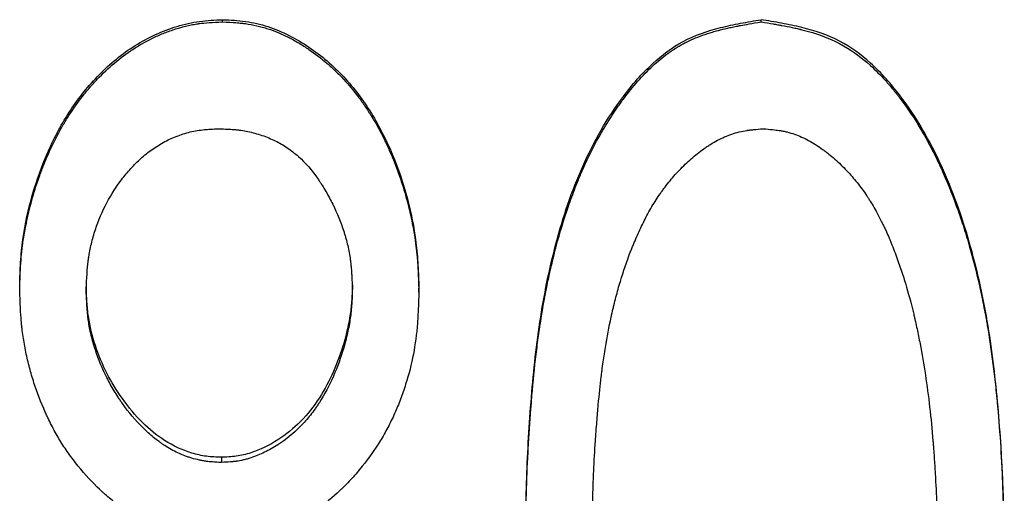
# Model space of a CAD drawing. Header units: millimetres. Extents: x -150 to 245, y -74 to 150.
# Tile 6 of 20: x -9.46 to -0.92, y -6.88 to -2.77. Entities that reach past the tile are written whole.
import ezdxf

# ---------------------------------------------------------------- set-up
doc = ezdxf.new("R2010")
doc.units = ezdxf.units.MM

msp = doc.modelspace()

# ---------------------------------------------------------------- linework, layer by layer
at = {"color": 7, "linetype": 'Continuous', "lineweight": 25}
for p, q in [((-7.7019, -2.7873), (-7.7019, -2.7686)), ((-3.0325, -2.7873), (-3.0325, -2.7686)), ((-9.4615, -5.109), (-9.4615, -5.0747)), ((-8.8846, -5.0873), (-8.8846, -5.1217)), ((-6.5769, -5.0693), (-6.5769, -5.1036)), ((-6, -5.1344), (-6, -5.0999)), ((-7.7127, -6.5683), (-7.7127, -6.6126))]:
    msp.add_line(p, q, dxfattribs=at)
for points, knots in [([(-9.4615, -5.0747), (-9.4597, -5.0081), (-9.4561, -4.8748), (-9.4297, -4.6091), (-9.3577, -4.2824), (-9.2217, -3.9051), (-9.0326, -3.5503), (-8.7807, -3.2363), (-8.4704, -2.9786), (-8.1638, -2.8368), (-7.9024, -2.7774), (-7.7688, -2.7715), (-7.7019, -2.7686)], [0, 0, 0, 0, 0.062578, 0.12514, 0.250207, 0.375269, 0.500286, 0.625246, 0.750153, 0.874934, 0.937438, 1, 1, 1, 1]), ([(-9.4615, -5.109), (-9.4603, -5.0643), (-9.459, -5.0251), (-9.457, -4.9748), (-9.4563, -4.9595), (-9.4553, -4.9385), (-9.455, -4.9319), (-9.4545, -4.9225), (-9.4543, -4.9194), (-9.4541, -4.915), (-9.454, -4.9135), (-9.4538, -4.9106), (-9.4538, -4.91), (-9.4495, -4.8389), (-9.4429, -4.7725), (-9.4244, -4.6424), (-9.4128, -4.5771), (-9.3917, -4.4787), (-9.3841, -4.4458), (-9.3677, -4.3799), (-9.3586, -4.3461), (-9.3311, -4.2492), (-9.3105, -4.1854), (-9.2763, -4.0907), (-9.2644, -4.0593), (-9.2457, -4.0126), (-9.2393, -3.997), (-9.2263, -3.966), (-9.2199, -3.9512), (-9.1846, -3.871), (-9.1546, -3.8095), (-9.1069, -3.7209), (-9.0906, -3.692), (-9.0654, -3.6497), (-9.0569, -3.6357), (-9.0397, -3.6082), (-9.0316, -3.5955), (-8.9843, -3.5233), (-8.9445, -3.4684), (-8.8817, -3.39), (-8.8602, -3.3646), (-8.8273, -3.3274), (-8.8162, -3.3152), (-8.7938, -3.2911), (-8.7831, -3.28), (-8.7222, -3.2179), (-8.672, -3.1718), (-8.5685, -3.0871), (-8.5163, -3.049), (-8.4051, -2.9777), (-8.3471, -2.9459), (-8.2562, -2.9039), (-8.2253, -2.8909), (-8.1623, -2.8668), (-8.1307, -2.8559), (-8.064, -2.8353), (-8.031, -2.8265), (-7.9821, -2.8157), (-7.9659, -2.8124), (-7.9417, -2.8082), (-7.9337, -2.8068), (-7.9217, -2.805), (-7.9177, -2.8044), (-7.9118, -2.8036), (-7.9098, -2.8033), (-7.9058, -2.8027), (-7.9032, -2.8024), (-7.8578, -2.7965), (-7.7912, -2.7915), (-7.7019, -2.7873)], [0, 0, 0, 0, 0.03125, 0.03125, 0.046875, 0.046875, 0.054688, 0.054688, 0.058594, 0.058594, 0.060547, 0.060547, 0.0625, 0.0625, 0.125, 0.125, 0.1875, 0.1875, 0.21875, 0.21875, 0.25, 0.25, 0.3125, 0.3125, 0.34375, 0.34375, 0.359375, 0.359375, 0.375, 0.375, 0.4375, 0.4375, 0.46875, 0.46875, 0.484375, 0.484375, 0.5, 0.5, 0.5625, 0.5625, 0.59375, 0.59375, 0.609375, 0.609375, 0.625, 0.625, 0.6875, 0.6875, 0.75, 0.75, 0.8125, 0.8125, 0.84375, 0.84375, 0.875, 0.875, 0.90625, 0.90625, 0.921875, 0.921875, 0.929688, 0.929688, 0.933594, 0.933594, 0.935547, 0.935547, 0.9375, 0.9375, 1, 1, 1, 1]), ([(-7.7019, -2.7686), (-7.6355, -2.7718), (-7.5027, -2.7783), (-7.2426, -2.8382), (-6.9449, -2.9943), (-6.641, -3.2551), (-6.4015, -3.5763), (-6.222, -3.933), (-6.0943, -4.3108), (-6.0284, -4.6368), (-6.0056, -4.9011), (-6.0019, -5.0337), (-6, -5.0999)], [0, 0, 0, 0, 0.062562, 0.125059, 0.249817, 0.374714, 0.499686, 0.624712, 0.749783, 0.874852, 0.93742, 1, 1, 1, 1]), ([(-7.7019, -2.7873), (-7.6577, -2.7895), (-7.619, -2.792), (-7.5693, -2.7959), (-7.5542, -2.7973), (-7.5335, -2.7994), (-7.527, -2.8001), (-7.5177, -2.8012), (-7.5147, -2.8015), (-7.5103, -2.8021), (-7.5089, -2.8023), (-7.506, -2.8026), (-7.5053, -2.8027), (-7.4708, -2.8074), (-7.4384, -2.8133), (-7.3899, -2.8245), (-7.3738, -2.8287), (-7.3496, -2.8354), (-7.3415, -2.8378), (-7.3254, -2.8426), (-7.3166, -2.8454), (-7.2501, -2.8671), (-7.1909, -2.8917), (-7.1021, -2.9365), (-7.0725, -2.9527), (-7.028, -2.979), (-7.0132, -2.9881), (-6.991, -3.0022), (-6.9836, -3.007), (-6.9687, -3.0168), (-6.9608, -3.0221), (-6.8989, -3.0642), (-6.8462, -3.1046), (-6.7707, -3.1697), (-6.7461, -3.1921), (-6.7101, -3.2269), (-6.6982, -3.2387), (-6.6748, -3.2627), (-6.6626, -3.2755), (-6.6086, -3.3339), (-6.5669, -3.3839), (-6.5069, -3.4637), (-6.4872, -3.4911), (-6.4584, -3.5334), (-6.4489, -3.5477), (-6.4348, -3.5695), (-6.4301, -3.5768), (-6.4208, -3.5915), (-6.4158, -3.5995), (-6.378, -3.6607), (-6.3462, -3.7176), (-6.3009, -3.8068), (-6.2863, -3.8371), (-6.2649, -3.8836), (-6.2579, -3.8993), (-6.2441, -3.9309), (-6.237, -3.9477), (-6.2052, -4.0246), (-6.1817, -4.0869), (-6.139, -4.2133), (-6.1199, -4.2763), (-6.0848, -4.408), (-6.0696, -4.4736), (-6.0503, -4.5718), (-6.0445, -4.6044), (-6.034, -4.6697), (-6.0291, -4.7034), (-6.0212, -4.7663), (-6.0178, -4.7987), (-6.0133, -4.8485), (-6.012, -4.8654), (-6.0102, -4.891), (-6.0096, -4.8996), (-6.0088, -4.9125), (-6.0085, -4.9169), (-6.0081, -4.9234), (-6.008, -4.9256), (-6.0078, -4.9299), (-6.0076, -4.9329), (-6.0051, -4.9787), (-6.0026, -5.0454), (-6, -5.1344)], [0, 0, 0, 0, 0.03125, 0.03125, 0.046875, 0.046875, 0.054688, 0.054688, 0.058594, 0.058594, 0.060547, 0.060547, 0.0625, 0.0625, 0.09375, 0.09375, 0.109375, 0.109375, 0.117188, 0.117188, 0.125, 0.125, 0.1875, 0.1875, 0.21875, 0.21875, 0.234375, 0.234375, 0.242188, 0.242188, 0.25, 0.25, 0.3125, 0.3125, 0.34375, 0.34375, 0.359375, 0.359375, 0.375, 0.375, 0.4375, 0.4375, 0.46875, 0.46875, 0.484375, 0.484375, 0.492188, 0.492188, 0.5, 0.5, 0.5625, 0.5625, 0.59375, 0.59375, 0.609375, 0.609375, 0.625, 0.625, 0.6875, 0.6875, 0.75, 0.75, 0.8125, 0.8125, 0.84375, 0.84375, 0.875, 0.875, 0.90625, 0.90625, 0.921875, 0.921875, 0.929688, 0.929688, 0.933594, 0.933594, 0.935547, 0.935547, 0.9375, 0.9375, 1, 1, 1, 1]), ([(-5.0769, -7.4908), (-5.0751, -7.2574), (-5.0714, -6.7907), (-5.0331, -6.0908), (-4.9614, -5.3926), (-4.8231, -4.7032), (-4.6002, -4.0345), (-4.3038, -3.5111), (-3.9953, -3.1539), (-3.7112, -2.939), (-3.439, -2.847), (-3.2091, -2.7987), (-3.0915, -2.7787), (-3.0325, -2.7686)], [0, 0, 0, 0, 0.124859, 0.249718, 0.374578, 0.499436, 0.624302, 0.749137, 0.817085, 0.874769, 0.936503, 0.968092, 1, 1, 1, 1]), ([(-5.0769, -7.5414), (-5.0757, -7.3848), (-5.0741, -7.2478), (-5.0714, -7.0716), (-5.0704, -7.0177), (-5.0688, -6.9443), (-5.0683, -6.9211), (-5.0674, -6.888), (-5.0671, -6.8773), (-5.0667, -6.8617), (-5.0665, -6.8566), (-5.0663, -6.849), (-5.0662, -6.8465), (-5.0661, -6.8428), (-5.0661, -6.8416), (-5.066, -6.8391), (-5.066, -6.8385), (-5.0622, -6.7187), (-5.0572, -6.601), (-5.0476, -6.4249), (-5.0441, -6.3663), (-5.0382, -6.2784), (-5.0362, -6.2492), (-5.033, -6.2053), (-5.032, -6.1907), (-5.0303, -6.1688), (-5.0298, -6.1615), (-5.0286, -6.1469), (-5.0281, -6.1404), (-5.0173, -6.0019), (-5.0058, -5.8782), (-4.9865, -5.7027), (-4.9797, -5.6459), (-4.9691, -5.5633), (-4.9654, -5.5361), (-4.9598, -5.496), (-4.958, -5.4828), (-4.9551, -5.4631), (-4.9542, -5.4565), (-4.9527, -5.4467), (-4.9522, -5.4435), (-4.9513, -5.437), (-4.9509, -5.4343), (-4.932, -5.3087), (-4.9111, -5.1901), (-4.8758, -5.0171), (-4.8633, -4.9602), (-4.8437, -4.8761), (-4.837, -4.8483), (-4.8267, -4.8069), (-4.8232, -4.7931), (-4.8179, -4.7726), (-4.8161, -4.7657), (-4.8126, -4.7521), (-4.811, -4.7461), (-4.7766, -4.6163), (-4.7413, -4.4995), (-4.6838, -4.3325), (-4.6639, -4.2781), (-4.6329, -4.1987), (-4.6224, -4.1726), (-4.6064, -4.1338), (-4.601, -4.121), (-4.5928, -4.1019), (-4.5901, -4.0956), (-4.5846, -4.0829), (-4.5822, -4.0775), (-4.5291, -3.9569), (-4.4747, -3.8492), (-4.3866, -3.6962), (-4.3561, -3.6467), (-4.3088, -3.5745), (-4.2927, -3.5508), (-4.2682, -3.5158), (-4.26, -3.5042), (-4.2475, -3.487), (-4.2434, -3.4812), (-4.2371, -3.4727), (-4.235, -3.4698), (-4.2308, -3.4642), (-4.2292, -3.462), (-4.1432, -3.3467), (-4.0584, -3.2508), (-3.9291, -3.1308), (-3.8856, -3.0948), (-3.798, -3.0307), (-3.7546, -3.0031), (-3.6642, -2.9542), (-3.6144, -2.9318), (-3.5329, -2.9014), (-3.5046, -2.8918), (-3.4604, -2.8781), (-3.4454, -2.8737), (-3.4224, -2.8673), (-3.4147, -2.8651), (-3.403, -2.862), (-3.3991, -2.861), (-3.3912, -2.8589), (-3.3865, -2.8577), (-3.358, -2.8505), (-3.3309, -2.8441), (-3.2874, -2.8346), (-3.2724, -2.8314), (-3.2493, -2.8267), (-3.2415, -2.8251), (-3.2296, -2.8228), (-3.2256, -2.822), (-3.2196, -2.8208), (-3.2176, -2.8204), (-3.2135, -2.8196), (-3.2107, -2.8191), (-3.1704, -2.8114), (-3.1114, -2.8009), (-3.0325, -2.7873)], [0, 0, 0, 0, 0.0625, 0.0625, 0.09375, 0.09375, 0.109375, 0.109375, 0.117188, 0.117188, 0.121094, 0.121094, 0.123047, 0.123047, 0.124023, 0.124023, 0.125, 0.125, 0.1875, 0.1875, 0.21875, 0.21875, 0.234375, 0.234375, 0.242188, 0.242188, 0.246094, 0.246094, 0.25, 0.25, 0.3125, 0.3125, 0.34375, 0.34375, 0.359375, 0.359375, 0.367188, 0.367188, 0.371094, 0.371094, 0.373047, 0.373047, 0.375, 0.375, 0.4375, 0.4375, 0.46875, 0.46875, 0.484375, 0.484375, 0.492188, 0.492188, 0.496094, 0.496094, 0.5, 0.5, 0.5625, 0.5625, 0.59375, 0.59375, 0.609375, 0.609375, 0.617188, 0.617188, 0.621094, 0.621094, 0.625, 0.625, 0.6875, 0.6875, 0.71875, 0.71875, 0.734375, 0.734375, 0.742188, 0.742188, 0.746094, 0.746094, 0.748047, 0.748047, 0.75, 0.75, 0.8125, 0.8125, 0.84375, 0.84375, 0.875, 0.875, 0.90625, 0.90625, 0.921875, 0.921875, 0.929688, 0.929688, 0.933594, 0.933594, 0.935547, 0.935547, 0.9375, 0.9375, 0.953125, 0.953125, 0.960938, 0.960938, 0.964844, 0.964844, 0.966797, 0.966797, 0.967773, 0.967773, 0.96875, 0.96875, 1, 1, 1, 1]), ([(-0.9231, -7.4908), (-0.9254, -7.2564), (-0.9302, -6.7877), (-0.9751, -6.085), (-1.0591, -5.385), (-1.2131, -4.6956), (-1.4499, -4.029), (-1.7476, -3.5044), (-2.0614, -3.1487), (-2.3495, -2.9365), (-2.6239, -2.8455), (-2.8551, -2.7981), (-2.9731, -2.7785), (-3.0325, -2.7686)], [0, 0, 0, 0, 0.124859, 0.249719, 0.374579, 0.499437, 0.624301, 0.749141, 0.816736, 0.874779, 0.936553, 0.968125, 1, 1, 1, 1]), ([(-3.0325, -2.7873), (-2.9929, -2.7939), (-2.9583, -2.7998), (-2.9139, -2.8076), (-2.9003, -2.81), (-2.8818, -2.8133), (-2.876, -2.8143), (-2.8677, -2.8158), (-2.865, -2.8163), (-2.8611, -2.8171), (-2.8598, -2.8173), (-2.8572, -2.8178), (-2.8568, -2.8179), (-2.8221, -2.8244), (-2.7912, -2.8305), (-2.7475, -2.8399), (-2.7334, -2.843), (-2.7129, -2.8477), (-2.7062, -2.8493), (-2.6962, -2.8517), (-2.693, -2.8525), (-2.6865, -2.8541), (-2.684, -2.8547), (-2.5526, -2.8873), (-2.4426, -2.9276), (-2.2605, -3.0237), (-2.1712, -3.0875), (-2.04, -3.2065), (-1.9968, -3.2501), (-1.9325, -3.3213), (-1.9112, -3.3461), (-1.8794, -3.3846), (-1.8689, -3.3977), (-1.8531, -3.4177), (-1.8478, -3.4244), (-1.8399, -3.4346), (-1.8373, -3.438), (-1.8321, -3.4449), (-1.8289, -3.4491), (-1.7602, -3.5396), (-1.6971, -3.6346), (-1.6077, -3.7877), (-1.5787, -3.8405), (-1.5366, -3.9224), (-1.5228, -3.9501), (-1.5024, -3.9924), (-1.4956, -4.0066), (-1.4856, -4.028), (-1.4823, -4.0352), (-1.4756, -4.0496), (-1.4719, -4.0578), (-1.4229, -4.166), (-1.3796, -4.2726), (-1.3191, -4.4393), (-1.2996, -4.4961), (-1.2716, -4.5829), (-1.2624, -4.6122), (-1.2489, -4.6565), (-1.2444, -4.6713), (-1.2378, -4.6937), (-1.2356, -4.7011), (-1.2313, -4.7161), (-1.2289, -4.7243), (-1.1954, -4.8411), (-1.1666, -4.9537), (-1.1276, -5.1267), (-1.1153, -5.185), (-1.0978, -5.2736), (-1.0922, -5.3032), (-1.0839, -5.348), (-1.0813, -5.363), (-1.0773, -5.3855), (-1.076, -5.393), (-1.0733, -5.4081), (-1.0719, -5.4165), (-1.0528, -5.5287), (-1.0364, -5.6401), (-1.0141, -5.816), (-1.0071, -5.876), (-0.9971, -5.9683), (-0.9939, -5.9995), (-0.9891, -6.0467), (-0.9876, -6.0625), (-0.9853, -6.0864), (-0.9846, -6.0944), (-0.9831, -6.1104), (-0.9823, -6.1192), (-0.9709, -6.2434), (-0.9618, -6.3607), (-0.9505, -6.5374), (-0.9472, -6.5965), (-0.9427, -6.6853), (-0.9413, -6.7149), (-0.9394, -6.7594), (-0.9388, -6.7742), (-0.9379, -6.7965), (-0.9376, -6.8039), (-0.9372, -6.815), (-0.937, -6.8187), (-0.9368, -6.8243), (-0.9368, -6.8262), (-0.9366, -6.8299), (-0.9365, -6.8324), (-0.9307, -6.9908), (-0.9262, -7.2268), (-0.9231, -7.5414)], [0, 0, 0, 0, 0.015625, 0.015625, 0.023438, 0.023438, 0.027344, 0.027344, 0.029297, 0.029297, 0.030273, 0.030273, 0.03125, 0.03125, 0.046875, 0.046875, 0.054688, 0.054688, 0.058594, 0.058594, 0.060547, 0.060547, 0.0625, 0.0625, 0.125, 0.125, 0.1875, 0.1875, 0.21875, 0.21875, 0.234375, 0.234375, 0.242188, 0.242188, 0.246094, 0.246094, 0.248047, 0.248047, 0.25, 0.25, 0.3125, 0.3125, 0.34375, 0.34375, 0.359375, 0.359375, 0.367188, 0.367188, 0.371094, 0.371094, 0.375, 0.375, 0.4375, 0.4375, 0.46875, 0.46875, 0.484375, 0.484375, 0.492188, 0.492188, 0.496094, 0.496094, 0.5, 0.5, 0.5625, 0.5625, 0.59375, 0.59375, 0.609375, 0.609375, 0.617188, 0.617188, 0.621094, 0.621094, 0.625, 0.625, 0.6875, 0.6875, 0.71875, 0.71875, 0.734375, 0.734375, 0.742188, 0.742188, 0.746094, 0.746094, 0.75, 0.75, 0.8125, 0.8125, 0.84375, 0.84375, 0.859375, 0.859375, 0.867188, 0.867188, 0.871094, 0.871094, 0.873047, 0.873047, 0.874023, 0.874023, 0.875, 0.875, 1, 1, 1, 1]), ([(-8.8846, -5.1217), (-8.8804, -5.0091), (-8.8749, -4.9249), (-8.8678, -4.8674), (-8.8674, -4.864), (-8.8667, -4.8588), (-8.8664, -4.8562), (-8.8653, -4.8485), (-8.8646, -4.8433), (-8.8623, -4.8278), (-8.8607, -4.8175), (-8.8555, -4.7866), (-8.8515, -4.766), (-8.8381, -4.7042), (-8.8273, -4.663), (-8.7638, -4.4578), (-8.6886, -4.3084), (-8.5757, -4.1549), (-8.5618, -4.1367), (-8.5347, -4.1031), (-8.521, -4.0868), (-8.4792, -4.0395), (-8.4505, -4.0101), (-8.3917, -3.9555), (-8.3593, -3.9289), (-8.2912, -3.8797), (-8.2551, -3.8567), (-8.1978, -3.8244), (-8.18, -3.8153), (-8.1421, -3.7973), (-8.1229, -3.7891), (-8.0643, -3.7662), (-8.0241, -3.7537), (-7.9619, -3.7389), (-7.9426, -3.7351), (-7.9012, -3.7282), (-7.88, -3.7254), (-7.8557, -3.723), (-7.8548, -3.7229), (-7.8511, -3.7226), (-7.8492, -3.7224), (-7.8433, -3.7219), (-7.8391, -3.7216), (-7.826, -3.7206), (-7.8164, -3.7199), (-7.7849, -3.718), (-7.7605, -3.7168), (-7.7326, -3.7157)], [0, 0, 0, 0, 0.125, 0.125, 0.128906, 0.128906, 0.132812, 0.132812, 0.140625, 0.140625, 0.15625, 0.15625, 0.1875, 0.1875, 0.25, 0.25, 0.5, 0.5, 0.53125, 0.53125, 0.5625, 0.5625, 0.625, 0.625, 0.6875, 0.6875, 0.75, 0.75, 0.78125, 0.78125, 0.8125, 0.8125, 0.875, 0.875, 0.90625, 0.90625, 0.9375, 0.9375, 0.941406, 0.941406, 0.945312, 0.945312, 0.953125, 0.953125, 0.96875, 0.96875, 1, 1, 1, 1]), ([(-7.7326, -3.7157), (-7.6765, -3.7175), (-7.6346, -3.7196), (-7.6052, -3.7221), (-7.6015, -3.7224), (-7.5961, -3.7229), (-7.5934, -3.7232), (-7.5854, -3.724), (-7.58, -3.7245), (-7.5641, -3.7263), (-7.5536, -3.7277), (-7.5225, -3.7321), (-7.5022, -3.7356), (-7.4429, -3.7479), (-7.4023, -3.759), (-7.3406, -3.78), (-7.3195, -3.7878), (-7.2807, -3.8037), (-7.2622, -3.8119), (-7.2096, -3.8378), (-7.1745, -3.8582), (-7.1078, -3.9035), (-7.0757, -3.9287), (-6.9829, -4.012), (-6.9258, -4.0778), (-6.8703, -4.1585), (-6.8677, -4.1623), (-6.862, -4.1708), (-6.8591, -4.1751), (-6.8506, -4.188), (-6.8449, -4.1967), (-6.8282, -4.2231), (-6.8174, -4.2409), (-6.7856, -4.2954), (-6.7655, -4.333), (-6.7082, -4.4493), (-6.6765, -4.5274), (-6.6482, -4.6154), (-6.6448, -4.6265), (-6.6386, -4.6472), (-6.6356, -4.6576), (-6.6271, -4.6886), (-6.6219, -4.7092), (-6.6077, -4.7706), (-6.6002, -4.8113), (-6.5934, -4.8617), (-6.5923, -4.8705), (-6.59, -4.8902), (-6.589, -4.9004), (-6.586, -4.9319), (-6.5842, -4.954), (-6.5827, -4.9788), (-6.5827, -4.9791), (-6.5826, -4.9809), (-6.5825, -4.9819), (-6.5823, -4.9847), (-6.5822, -4.9866), (-6.5819, -4.9925), (-6.5817, -4.9966), (-6.581, -5.0098), (-6.5805, -5.0194), (-6.579, -5.051), (-6.578, -5.0755), (-6.5769, -5.1036)], [0, 0, 0, 0, 0.0625, 0.0625, 0.066406, 0.066406, 0.070312, 0.070312, 0.078125, 0.078125, 0.09375, 0.09375, 0.125, 0.125, 0.1875, 0.1875, 0.21875, 0.21875, 0.25, 0.25, 0.3125, 0.3125, 0.375, 0.375, 0.5, 0.5, 0.507812, 0.507812, 0.515625, 0.515625, 0.53125, 0.53125, 0.5625, 0.5625, 0.625, 0.625, 0.75, 0.75, 0.765625, 0.765625, 0.78125, 0.78125, 0.8125, 0.8125, 0.875, 0.875, 0.890625, 0.890625, 0.90625, 0.90625, 0.9375, 0.9375, 0.939453, 0.939453, 0.941406, 0.941406, 0.945312, 0.945312, 0.953125, 0.953125, 0.96875, 0.96875, 1, 1, 1, 1]), ([(-4.5, -7.5378), (-4.4979, -7.2834), (-4.4956, -7.098), (-4.4931, -6.9806), (-4.493, -6.9784), (-4.493, -6.9753), (-4.4929, -6.9737), (-4.4928, -6.969), (-4.4927, -6.9659), (-4.4925, -6.9565), (-4.4924, -6.9502), (-4.4919, -6.9315), (-4.4916, -6.9191), (-4.4906, -6.8822), (-4.4899, -6.8577), (-4.4876, -6.7852), (-4.4858, -6.7379), (-4.4797, -6.5989), (-4.4747, -6.5102), (-4.4686, -6.4229), (-4.4682, -6.4183), (-4.4677, -6.4111), (-4.4675, -6.4075), (-4.4667, -6.3967), (-4.4662, -6.3896), (-4.4647, -6.3684), (-4.4636, -6.3544), (-4.4606, -6.3131), (-4.4585, -6.2863), (-4.4523, -6.208), (-4.4482, -6.1588), (-4.4357, -6.0202), (-4.4273, -5.9396), (-4.4185, -5.8687), (-4.4179, -5.8645), (-4.4171, -5.8582), (-4.4167, -5.855), (-4.4155, -5.8456), (-4.4147, -5.8393), (-4.4123, -5.8205), (-4.4107, -5.8081), (-4.4057, -5.771), (-4.4023, -5.7465), (-4.3917, -5.6742), (-4.3843, -5.6272), (-4.3611, -5.4898), (-4.3442, -5.4033), (-4.3246, -5.3165), (-4.323, -5.3093), (-4.3202, -5.2971), (-4.3188, -5.291), (-4.3145, -5.2728), (-4.3116, -5.2607), (-4.3029, -5.2248), (-4.297, -5.2011), (-4.2787, -5.1308), (-4.2659, -5.0852), (-4.2261, -4.9518), (-4.1973, -4.8676), (-4.1643, -4.7831), (-4.1618, -4.7767), (-4.1573, -4.7655), (-4.1551, -4.7598), (-4.1483, -4.743), (-4.1438, -4.7319), (-4.1301, -4.6988), (-4.1208, -4.677), (-4.0926, -4.6128), (-4.0732, -4.5712), (-4.0433, -4.5108), (-4.0337, -4.4918), (-4.0108, -4.4484), (-3.9992, -4.4273), (-3.964, -4.3659), (-3.9401, -4.3275), (-3.9095, -4.2826), (-3.9025, -4.2726), (-3.8891, -4.2538), (-3.8823, -4.2445), (-3.8617, -4.2167), (-3.8475, -4.1985), (-3.8037, -4.1444), (-3.773, -4.1094), (-3.7244, -4.0584), (-3.7068, -4.0405), (-3.6725, -4.0075), (-3.6552, -3.9916), (-3.6031, -3.9458), (-3.5678, -3.9176), (-3.5275, -3.8887), (-3.5218, -3.8847), (-3.5117, -3.8776), (-3.5066, -3.8742), (-3.4913, -3.864), (-3.4811, -3.8574), (-3.4506, -3.8383), (-3.4302, -3.8266), (-3.369, -3.7942), (-3.3282, -3.7764), (-3.2668, -3.7554), (-3.244, -3.7487), (-3.1991, -3.7379), (-3.176, -3.7334), (-3.1495, -3.7294), (-3.1486, -3.7293), (-3.1445, -3.7287), (-3.1424, -3.7284), (-3.136, -3.7276), (-3.1315, -3.727), (-3.1171, -3.7253), (-3.1066, -3.7241), (-3.0721, -3.7206), (-3.0452, -3.7182), (-3.0144, -3.7157)], [0, 0, 0, 0, 0.125, 0.125, 0.125977, 0.125977, 0.126953, 0.126953, 0.128906, 0.128906, 0.132812, 0.132812, 0.140625, 0.140625, 0.15625, 0.15625, 0.1875, 0.1875, 0.25, 0.25, 0.251953, 0.251953, 0.253906, 0.253906, 0.257812, 0.257812, 0.265625, 0.265625, 0.28125, 0.28125, 0.3125, 0.3125, 0.375, 0.375, 0.376953, 0.376953, 0.378906, 0.378906, 0.382812, 0.382812, 0.390625, 0.390625, 0.40625, 0.40625, 0.4375, 0.4375, 0.5, 0.5, 0.503906, 0.503906, 0.507812, 0.507812, 0.515625, 0.515625, 0.53125, 0.53125, 0.5625, 0.5625, 0.625, 0.625, 0.628906, 0.628906, 0.632812, 0.632812, 0.640625, 0.640625, 0.65625, 0.65625, 0.6875, 0.6875, 0.703125, 0.703125, 0.71875, 0.71875, 0.75, 0.75, 0.757812, 0.757812, 0.765625, 0.765625, 0.78125, 0.78125, 0.8125, 0.8125, 0.828125, 0.828125, 0.84375, 0.84375, 0.875, 0.875, 0.878906, 0.878906, 0.882812, 0.882812, 0.890625, 0.890625, 0.90625, 0.90625, 0.9375, 0.9375, 0.953125, 0.953125, 0.96875, 0.96875, 0.970703, 0.970703, 0.972656, 0.972656, 0.976562, 0.976562, 0.984375, 0.984375, 1, 1, 1, 1]), ([(-3.0144, -3.7157), (-2.9527, -3.7207), (-2.9067, -3.7254), (-2.8746, -3.7303), (-2.8706, -3.731), (-2.8647, -3.7319), (-2.8618, -3.7324), (-2.853, -3.734), (-2.8473, -3.735), (-2.83, -3.7384), (-2.8186, -3.741), (-2.785, -3.7492), (-2.7632, -3.7557), (-2.7207, -3.7705), (-2.7013, -3.7783), (-2.6607, -3.7963), (-2.6404, -3.8063), (-2.5795, -3.8391), (-2.5389, -3.8649), (-2.4933, -3.8982), (-2.4893, -3.9012), (-2.4802, -3.908), (-2.4757, -3.9114), (-2.4622, -3.9217), (-2.4532, -3.9288), (-2.4265, -3.9503), (-2.409, -3.9651), (-2.357, -4.0111), (-2.3233, -4.0438), (-2.274, -4.096), (-2.259, -4.1127), (-2.2286, -4.1476), (-2.2137, -4.1654), (-2.1704, -4.2197), (-2.143, -4.2572), (-2.1154, -4.2983), (-2.1145, -4.2996), (-2.112, -4.3034), (-2.1108, -4.3053), (-2.107, -4.3111), (-2.1044, -4.315), (-2.0967, -4.3272), (-2.0914, -4.3356), (-2.0754, -4.3619), (-2.0644, -4.3807), (-2.0302, -4.4413), (-2.0059, -4.487), (-1.9769, -4.5446), (-1.9747, -4.549), (-1.9694, -4.5598), (-1.9667, -4.5652), (-1.959, -4.5813), (-1.9539, -4.5919), (-1.9392, -4.6234), (-1.93, -4.6441), (-1.9193, -4.6695), (-1.9176, -4.6735), (-1.9136, -4.683), (-1.9116, -4.6879), (-1.9056, -4.7027), (-1.9014, -4.7131), (-1.8886, -4.7455), (-1.8796, -4.7688), (-1.8679, -4.8002), (-1.866, -4.8053), (-1.8618, -4.8166), (-1.8597, -4.8222), (-1.8535, -4.8391), (-1.8494, -4.8504), (-1.8374, -4.8839), (-1.8297, -4.9061), (-1.8073, -4.972), (-1.7934, -5.0152), (-1.755, -5.1425), (-1.7311, -5.2319), (-1.7072, -5.3326), (-1.7062, -5.3371), (-1.7037, -5.3475), (-1.7025, -5.3527), (-1.6989, -5.3685), (-1.6965, -5.379), (-1.6893, -5.4106), (-1.6847, -5.4319), (-1.671, -5.4959), (-1.6622, -5.5392), (-1.6369, -5.6704), (-1.6216, -5.76), (-1.5799, -6.035), (-1.558, -6.2267), (-1.5409, -6.4391), (-1.54, -6.4504), (-1.5382, -6.4741), (-1.5372, -6.4859), (-1.5346, -6.5213), (-1.5329, -6.5449), (-1.528, -6.6153), (-1.525, -6.6619), (-1.5169, -6.8007), (-1.5127, -6.892), (-1.5094, -6.9847), (-1.5094, -6.9859), (-1.5093, -6.99), (-1.5092, -6.992), (-1.509, -6.9982), (-1.5088, -7.0023), (-1.5084, -7.015), (-1.5082, -7.0236), (-1.5074, -7.0502), (-1.5069, -7.0689), (-1.5055, -7.1276), (-1.5046, -7.1703), (-1.5022, -7.3093), (-1.501, -7.4163), (-1.5, -7.5378)], [0, 0, 0, 0, 0.03125, 0.03125, 0.033203, 0.033203, 0.035156, 0.035156, 0.039062, 0.039062, 0.046875, 0.046875, 0.0625, 0.0625, 0.078125, 0.078125, 0.09375, 0.09375, 0.125, 0.125, 0.128906, 0.128906, 0.132812, 0.132812, 0.140625, 0.140625, 0.15625, 0.15625, 0.1875, 0.1875, 0.203125, 0.203125, 0.21875, 0.21875, 0.25, 0.25, 0.251953, 0.251953, 0.253906, 0.253906, 0.257812, 0.257812, 0.265625, 0.265625, 0.28125, 0.28125, 0.3125, 0.3125, 0.316406, 0.316406, 0.320312, 0.320312, 0.328125, 0.328125, 0.34375, 0.34375, 0.347656, 0.347656, 0.351562, 0.351562, 0.359375, 0.359375, 0.375, 0.375, 0.378906, 0.378906, 0.382812, 0.382812, 0.390625, 0.390625, 0.40625, 0.40625, 0.4375, 0.4375, 0.5, 0.5, 0.503906, 0.503906, 0.507812, 0.507812, 0.515625, 0.515625, 0.53125, 0.53125, 0.5625, 0.5625, 0.625, 0.625, 0.75, 0.75, 0.757812, 0.757812, 0.765625, 0.765625, 0.78125, 0.78125, 0.8125, 0.8125, 0.875, 0.875, 0.876953, 0.876953, 0.878906, 0.878906, 0.882812, 0.882812, 0.890625, 0.890625, 0.90625, 0.90625, 0.9375, 0.9375, 1, 1, 1, 1]), ([(-8.5601, -7.0229), (-8.6076, -6.9848), (-8.6488, -6.951), (-8.701, -6.9067), (-8.7169, -6.893), (-8.7382, -6.8741), (-8.745, -6.8681), (-8.7545, -6.8594), (-8.7575, -6.8566), (-8.762, -6.8525), (-8.7635, -6.8511), (-8.7663, -6.8485), (-8.7672, -6.8477), (-8.8319, -6.7867), (-8.8944, -6.7186), (-8.9844, -6.6068), (-9.0126, -6.5695), (-9.0654, -6.4949), (-9.0903, -6.457), (-9.135, -6.3835), (-9.1567, -6.3448), (-9.1884, -6.284), (-9.1988, -6.2633), (-9.2142, -6.2315), (-9.2193, -6.2207), (-9.2294, -6.1991), (-9.2346, -6.1875), (-9.277, -6.0931), (-9.3098, -6.0077), (-9.3519, -5.8772), (-9.3647, -5.8334), (-9.3879, -5.7449), (-9.3982, -5.7012), (-9.417, -5.6094), (-9.4251, -5.5638), (-9.4351, -5.4959), (-9.4382, -5.4733), (-9.4422, -5.4396), (-9.4434, -5.4284), (-9.4452, -5.4115), (-9.4457, -5.4059), (-9.4465, -5.3975), (-9.4468, -5.3948), (-9.4473, -5.3892), (-9.4477, -5.3855), (-9.4533, -5.3228), (-9.4578, -5.2313), (-9.4615, -5.109)], [0, 0, 0, 0, 0.0625, 0.0625, 0.09375, 0.09375, 0.109375, 0.109375, 0.117188, 0.117188, 0.121094, 0.121094, 0.125, 0.125, 0.25, 0.25, 0.3125, 0.3125, 0.375, 0.375, 0.4375, 0.4375, 0.46875, 0.46875, 0.484375, 0.484375, 0.5, 0.5, 0.625, 0.625, 0.6875, 0.6875, 0.75, 0.75, 0.8125, 0.8125, 0.84375, 0.84375, 0.859375, 0.859375, 0.867188, 0.867188, 0.871094, 0.871094, 0.875, 0.875, 1, 1, 1, 1]), ([(-7.7127, -6.5683), (-7.7561, -6.5666), (-7.8429, -6.5633), (-8.0124, -6.5246), (-8.2065, -6.4337), (-8.4074, -6.2669), (-8.5737, -6.0664), (-8.7118, -5.8403), (-8.8116, -5.6002), (-8.8637, -5.3893), (-8.8791, -5.217), (-8.8828, -5.1305), (-8.8846, -5.0873)], [0, 0, 0, 0, 0.062553, 0.125074, 0.249823, 0.367927, 0.499768, 0.624941, 0.749854, 0.87485, 0.937419, 1, 1, 1, 1]), ([(-7.7127, -6.6126), (-7.7703, -6.6106), (-7.8135, -6.6076), (-7.8442, -6.6033), (-7.8476, -6.6029), (-7.8528, -6.6021), (-7.8554, -6.6017), (-7.8632, -6.6004), (-7.8684, -6.5995), (-7.884, -6.5967), (-7.8945, -6.5946), (-7.9263, -6.5875), (-7.9477, -6.5819), (-7.9801, -6.5721), (-7.9897, -6.569), (-8.0099, -6.5621), (-8.0199, -6.5585), (-8.05, -6.547), (-8.0697, -6.5386), (-8.1285, -6.5112), (-8.1669, -6.4899), (-8.209, -6.4626), (-8.2126, -6.4603), (-8.2208, -6.4548), (-8.2249, -6.4521), (-8.2371, -6.4437), (-8.2452, -6.4379), (-8.2695, -6.4202), (-8.2855, -6.4078), (-8.3332, -6.369), (-8.3643, -6.3408), (-8.456, -6.2494), (-8.5147, -6.1792), (-8.5746, -6.0949), (-8.5774, -6.0909), (-8.5837, -6.0819), (-8.5868, -6.0774), (-8.5961, -6.0639), (-8.6021, -6.0548), (-8.6201, -6.0274), (-8.6317, -6.009), (-8.6654, -5.9532), (-8.6864, -5.9152), (-8.745, -5.7992), (-8.7781, -5.719), (-8.8122, -5.6151), (-8.8192, -5.5925), (-8.8313, -5.5495), (-8.8369, -5.5282), (-8.8519, -5.4648), (-8.8597, -5.4231), (-8.8668, -5.3719), (-8.868, -5.3627), (-8.8704, -5.3422), (-8.8715, -5.3317), (-8.8747, -5.2992), (-8.8765, -5.2763), (-8.8782, -5.2507), (-8.8782, -5.2503), (-8.8784, -5.2485), (-8.8784, -5.2475), (-8.8786, -5.2446), (-8.8787, -5.2427), (-8.8791, -5.2366), (-8.8794, -5.2323), (-8.8801, -5.2187), (-8.8806, -5.2087), (-8.8823, -5.1761), (-8.8834, -5.1507), (-8.8846, -5.1217)], [0, 0, 0, 0, 0.0625, 0.0625, 0.066406, 0.066406, 0.070312, 0.070312, 0.078125, 0.078125, 0.09375, 0.09375, 0.125, 0.125, 0.140625, 0.140625, 0.15625, 0.15625, 0.1875, 0.1875, 0.25, 0.25, 0.257812, 0.257812, 0.265625, 0.265625, 0.28125, 0.28125, 0.3125, 0.3125, 0.375, 0.375, 0.5, 0.5, 0.507812, 0.507812, 0.515625, 0.515625, 0.53125, 0.53125, 0.5625, 0.5625, 0.625, 0.625, 0.75, 0.75, 0.78125, 0.78125, 0.8125, 0.8125, 0.875, 0.875, 0.890625, 0.890625, 0.90625, 0.90625, 0.9375, 0.9375, 0.939453, 0.939453, 0.941406, 0.941406, 0.945312, 0.945312, 0.953125, 0.953125, 0.96875, 0.96875, 1, 1, 1, 1]), ([(-6.5769, -5.0693), (-6.578, -5.1129), (-6.5801, -5.1985), (-6.5982, -5.3703), (-6.6467, -5.5815), (-6.7359, -5.8257), (-6.8571, -6.0569), (-7.0174, -6.2615), (-7.2192, -6.4267), (-7.4141, -6.5216), (-7.5829, -6.5627), (-7.6694, -6.5664), (-7.7127, -6.5683)], [0, 0, 0, 0, 0.063099, 0.124075, 0.250266, 0.376129, 0.500283, 0.627259, 0.750151, 0.874956, 0.937447, 1, 1, 1, 1]), ([(-6.5769, -5.1036), (-6.5777, -5.1326), (-6.5784, -5.1573), (-6.5796, -5.1881), (-6.5799, -5.1973), (-6.5805, -5.2095), (-6.5806, -5.212), (-6.5812, -5.2235), (-6.5816, -5.2293), (-6.5848, -5.2804), (-6.5891, -5.3203), (-6.6012, -5.4022), (-6.6091, -5.4446), (-6.6238, -5.5105), (-6.6293, -5.5338), (-6.6401, -5.576), (-6.6459, -5.597), (-6.6762, -5.7013), (-6.7051, -5.7812), (-6.7782, -5.9466), (-6.8186, -6.0227), (-6.8683, -6.1007), (-6.8751, -6.111), (-6.8877, -6.1297), (-6.894, -6.1389), (-6.9134, -6.1663), (-6.9267, -6.184), (-6.9676, -6.2358), (-6.9962, -6.2684), (-7.0864, -6.3607), (-7.1522, -6.4146), (-7.2415, -6.4726), (-7.2607, -6.4843), (-7.2986, -6.5055), (-7.3178, -6.5155), (-7.3762, -6.5435), (-7.4161, -6.5596), (-7.4674, -6.5764), (-7.4789, -6.5799), (-7.5003, -6.5859), (-7.511, -6.5887), (-7.5425, -6.5961), (-7.5631, -6.6), (-7.5859, -6.6031), (-7.587, -6.6033), (-7.5908, -6.6038), (-7.5928, -6.604), (-7.5988, -6.6047), (-7.6031, -6.6052), (-7.6165, -6.6065), (-7.6264, -6.6074), (-7.6587, -6.6098), (-7.6839, -6.6113), (-7.7127, -6.6126)], [0, 0, 0, 0, 0.03125, 0.03125, 0.046875, 0.046875, 0.054688, 0.054688, 0.0625, 0.0625, 0.125, 0.125, 0.1875, 0.1875, 0.21875, 0.21875, 0.25, 0.25, 0.375, 0.375, 0.5, 0.5, 0.515625, 0.515625, 0.53125, 0.53125, 0.5625, 0.5625, 0.625, 0.625, 0.75, 0.75, 0.78125, 0.78125, 0.8125, 0.8125, 0.875, 0.875, 0.890625, 0.890625, 0.90625, 0.90625, 0.9375, 0.9375, 0.941406, 0.941406, 0.945312, 0.945312, 0.953125, 0.953125, 0.96875, 0.96875, 1, 1, 1, 1]), ([(-6, -5.1344), (-6.0019, -5.1945), (-6.0038, -5.2471), (-6.007, -5.3146), (-6.008, -5.3353), (-6.0097, -5.3634), (-6.0103, -5.3723), (-6.0111, -5.385), (-6.0114, -5.3891), (-6.0118, -5.395), (-6.012, -5.397), (-6.0123, -5.4009), (-6.0123, -5.4017), (-6.0198, -5.4984), (-6.0314, -5.5871), (-6.0641, -5.7584), (-6.0863, -5.8456), (-6.1286, -5.979), (-6.1436, -6.0223), (-6.1674, -6.0855), (-6.1756, -6.1062), (-6.1924, -6.1472), (-6.2006, -6.1663), (-6.2286, -6.2291), (-6.2484, -6.2699), (-6.2798, -6.3296), (-6.2906, -6.3492), (-6.3127, -6.388), (-6.3244, -6.4078), (-6.3807, -6.4994), (-6.432, -6.5719), (-6.5214, -6.6834), (-6.5514, -6.7186), (-6.5966, -6.7686), (-6.6118, -6.7847), (-6.6346, -6.8083), (-6.6422, -6.816), (-6.6536, -6.8274), (-6.6574, -6.8311), (-6.6632, -6.8367), (-6.6651, -6.8386), (-6.6689, -6.8423), (-6.6714, -6.8447), (-6.7159, -6.8875), (-6.7837, -6.9465), (-6.8762, -7.0229)], [0, 0, 0, 0, 0.0625, 0.0625, 0.09375, 0.09375, 0.109375, 0.109375, 0.117188, 0.117188, 0.121094, 0.121094, 0.125, 0.125, 0.25, 0.25, 0.375, 0.375, 0.4375, 0.4375, 0.46875, 0.46875, 0.5, 0.5, 0.5625, 0.5625, 0.59375, 0.59375, 0.625, 0.625, 0.75, 0.75, 0.8125, 0.8125, 0.84375, 0.84375, 0.859375, 0.859375, 0.867188, 0.867188, 0.871094, 0.871094, 0.875, 0.875, 1, 1, 1, 1])]:
    msp.add_open_spline(points, degree=3, knots=knots, dxfattribs=at)

doc.saveas('drawing.dxf')
